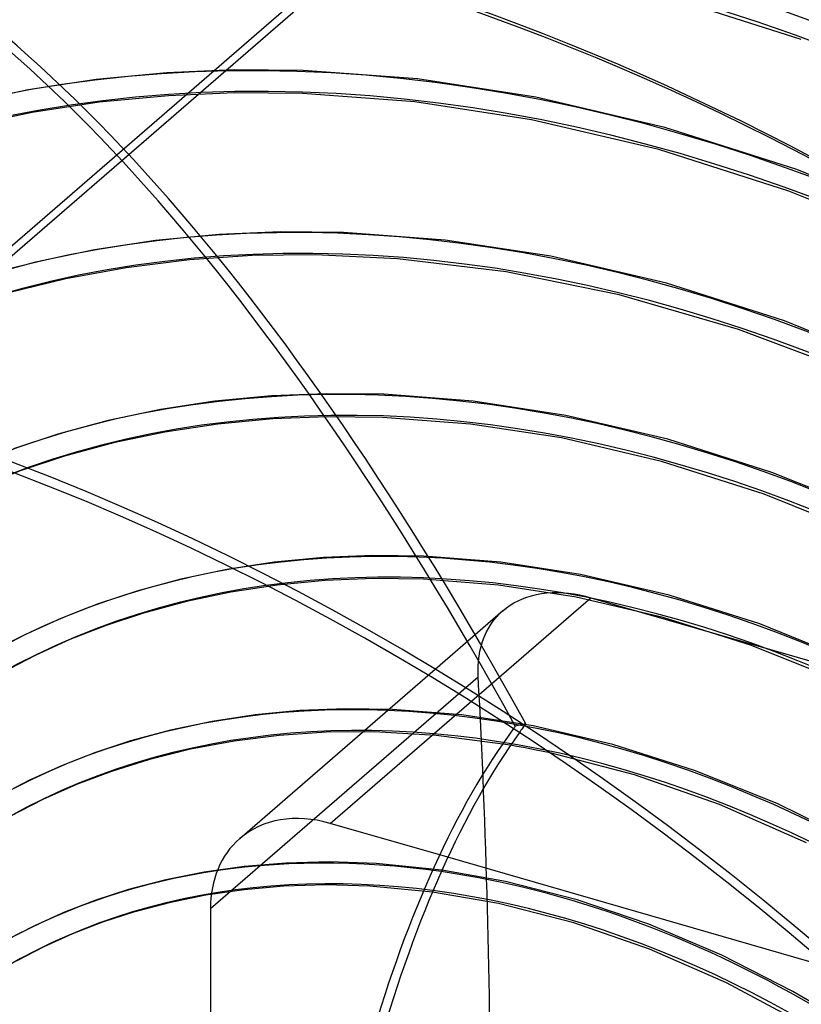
# Model space of a CAD drawing. Header units: millimetres. Extents: x -240 to 234, y -303 to 298.
# Tile 65 of 77: x -34 to 35, y 79 to 166. Entities that reach past the tile are written whole.
import ezdxf

# ---------------------------------------------------------------- set-up
doc = ezdxf.new("R2010")
doc.units = ezdxf.units.MM
doc.layers.add('MAIN-1', color=7, linetype='Continuous')
doc.layers.add('MAIN-2', color=7, linetype='Continuous')

msp = doc.modelspace()

# ---------------------------------------------------------------- linework, layer by layer
at = {"layer": 'MAIN-1'}
for p, q in [((-5.75, 170.39), (-50, 132.069)), ((9.954, 101.921), (9.393, 102.019)), ((10.515, 101.818), (9.954, 101.921)), ((11.074, 101.712), (10.515, 101.818)), ((11.648, 101.598), (11.074, 101.712)), ((12.242, 101.476), (11.648, 101.598)), ((12.853, 101.346), (12.242, 101.476)), ((37.333, 82.566), (3.911, 92.214)), ((8.958, 90.091), (3.396, 91.086)), ((15.215, 88.487), (8.958, 90.091)), ((8.354, 88.16), (2.562, 89.167)), ((14.925, 86.47), (8.354, 88.16)), ((21.5, 86.356), (15.215, 88.487)), ((21.548, 84.177), (14.925, 86.47)), ((27.865, 83.66), (21.5, 86.356)), ((28.294, 81.223), (21.548, 84.177)), ((34.086, 80.484), (27.865, 83.66)), ((34.827, 77.743), (28.294, 81.223)), ((39.108, 77.519), (34.086, 80.484))]:
    msp.add_line(p, q, dxfattribs=at)
for centre, major_axis, ratio, start_param, end_param in [((-0.5, -0.433), (139.441, -161.013), 0.75, 0.713724, 3.45689), ((-5.75, -4.98), (-132.567, 153.076), 0.75, -0.857072, 0), ((-5.75, -4.98), (-132.567, 153.076), 0.75, -2.427868, -0.857072), ((-50, -43.301), (-132.567, 153.076), 0.75, -3.141592, -0.857072), ((-50, -43.301), (131.913, -152.32), 0.75, 0, 2.284521), ((74.44, -87.204), (-45.536, 204.553), 0.352244, 0.299974, 0.844563), ((75.353, -87.001), (-45.536, 204.553), 0.352244, 0.307092, 0.844563), ((14.244, 12.336), (-57.646, 66.564), 0.75, -1.575031, -0.713578)]:
    msp.add_ellipse(centre, major_axis=major_axis, ratio=ratio, start_param=start_param, end_param=end_param, dxfattribs=at)
at = {"layer": 'MAIN-2'}
for p, q in [((-50, 131.203), (-5.25, 169.957)), ((34.828, 163.77), (22.24, 167.798)), ((-26.836, 160.282), (-32.796, 159.375)), ((-20.657, 160.871), (-26.836, 160.282)), ((-14.784, 161.116), (-20.657, 160.871)), ((-8.737, 161.063), (-14.784, 161.116)), ((1.253, 160.325), (-8.737, 161.063)), ((11.609, 158.741), (1.253, 160.325)), ((-32.796, 159.375), (-38.536, 158.166)), ((-20.522, 158.861), (-26.589, 158.283)), ((-14.751, 159.101), (-20.522, 158.861)), ((-8.805, 159.049), (-14.751, 159.101)), ((1.026, 158.323), (-8.805, 159.049)), ((22.901, 156.093), (11.609, 158.741)), ((-26.589, 158.283), (-32.437, 157.393)), ((11.229, 156.763), (1.026, 158.323)), ((-32.437, 157.393), (-38.064, 156.207)), ((22.364, 154.151), (11.229, 156.763)), ((34.432, 152.409), (22.901, 156.093)), ((33.745, 150.514), (22.364, 154.151)), ((46.086, 147.671), (34.432, 152.409)), ((45.258, 145.834), (33.745, 150.514)), ((-16.092, 146.73), (-21.647, 146.201)), ((-10.732, 146.952), (-16.092, 146.73)), ((-5.212, 146.897), (-10.732, 146.952)), ((3.69, 146.23), (-5.212, 146.897)), ((-21.647, 146.201), (-27.006, 145.385)), ((12.915, 144.816), (3.69, 146.23)), ((-27.006, 145.385), (-32.167, 144.298)), ((-13.195, 144.868), (-18.68, 144.497)), ((-7.702, 144.941), (-13.195, 144.868)), ((-0.494, 144.595), (-7.702, 144.941)), ((23.025, 142.446), (12.915, 144.816)), ((-32.167, 144.298), (-37.13, 142.952)), ((-18.68, 144.497), (-24.215, 143.81)), ((9.02, 143.459), (-0.494, 144.595)), ((-24.215, 143.81), (-29.506, 142.837)), ((18.889, 141.441), (9.02, 143.459)), ((-29.506, 142.837), (-34.643, 141.574)), ((33.348, 139.153), (23.025, 142.446)), ((29.345, 138.412), (18.889, 141.441)), ((43.782, 134.92), (33.348, 139.153)), ((39.915, 134.41), (29.345, 138.412)), ((-6.68, 132.787), (-11.527, 132.589)), ((-1.687, 132.731), (-6.68, 132.787)), ((6.127, 132.135), (-1.687, 132.731)), ((-16.459, 132.12), (-21.216, 131.396)), ((-11.527, 132.589), (-16.459, 132.12)), ((14.22, 130.891), (6.127, 132.135)), ((-21.216, 131.396), (-25.799, 130.43)), ((-25.799, 130.43), (-30.205, 129.235)), ((-16.211, 130.12), (-20.857, 129.413)), ((-11.391, 130.579), (-16.211, 130.12)), ((-6.651, 130.773), (-11.391, 130.579)), ((-1.762, 130.717), (-6.651, 130.773)), ((5.898, 130.133), (-1.762, 130.717)), ((13.84, 128.912), (5.898, 130.133)), ((23.149, 128.8), (14.22, 130.891)), ((-20.857, 129.413), (-25.327, 128.471)), ((-30.205, 129.235), (-34.087, 127.949)), ((-25.327, 128.471), (-29.622, 127.307)), ((22.613, 126.857), (13.84, 128.912)), ((32.264, 125.898), (23.149, 128.8)), ((-29.622, 127.307), (-33.403, 126.054)), ((31.58, 124.002), (22.613, 126.857)), ((-33.403, 126.054), (-37.039, 124.632)), ((41.477, 122.17), (32.264, 125.898)), ((40.652, 120.332), (31.58, 124.002)), ((-6.961, 118.449), (-11.27, 118.038)), ((-2.637, 118.623), (-6.961, 118.449)), ((1.821, 118.565), (-2.637, 118.623)), ((8.556, 118.04), (1.821, 118.565)), ((-15.426, 117.406), (-19.43, 116.562)), ((-11.27, 118.038), (-15.426, 117.406)), ((15.526, 116.965), (8.556, 118.04)), ((-19.43, 116.562), (-23.28, 115.518)), ((-6.826, 116.438), (-11.022, 116.039)), ((-2.59, 116.608), (-6.826, 116.438)), ((1.783, 116.55), (-2.59, 116.608)), ((8.345, 116.036), (1.783, 116.55)), ((23.277, 115.152), (15.526, 116.965)), ((-23.28, 115.518), (-26.672, 114.395)), ((-11.022, 116.039), (-15.067, 115.423)), ((15.145, 114.986), (8.345, 116.036)), ((-18.958, 114.603), (-22.697, 113.589)), ((-15.067, 115.423), (-18.958, 114.603)), ((-6.381, 95.185), (16.422, 114.933)), ((9.69, 114.474), (10.049, 114.664)), ((10.049, 114.664), (10.427, 114.833)), ((10.427, 114.833), (10.823, 114.982)), ((10.823, 114.982), (11.237, 115.109)), ((11.237, 115.109), (11.666, 115.212)), ((11.666, 115.212), (12.109, 115.292)), ((12.109, 115.292), (12.564, 115.347)), ((12.564, 115.347), (13.03, 115.378)), ((13.03, 115.378), (13.505, 115.384)), ((13.505, 115.384), (13.986, 115.366)), ((13.986, 115.366), (14.472, 115.324)), ((14.472, 115.324), (14.961, 115.259)), ((14.961, 115.259), (15.451, 115.171)), ((22.732, 113.212), (15.145, 114.986)), ((15.451, 115.171), (15.939, 115.062)), ((15.939, 115.062), (16.422, 114.933)), ((16.422, 114.933), (100.184, 90.753)), ((31.189, 112.639), (23.277, 115.152)), ((-26.672, 114.395), (-29.937, 113.118)), ((-14.296, 93.854), (8.734, 113.799)), ((8.44, 113.526), (8.729, 113.794)), ((8.729, 113.794), (9.034, 114.042)), ((9.034, 114.042), (9.352, 114.267)), ((9.352, 114.267), (9.69, 114.474)), ((-29.937, 113.118), (-33.076, 111.693)), ((-22.697, 113.589), (-25.988, 112.499)), ((7.676, 112.593), (7.912, 112.925)), ((7.912, 112.925), (8.167, 113.236)), ((8.167, 113.236), (8.44, 113.526)), ((30.486, 110.75), (22.732, 113.212)), ((-25.988, 112.499), (-29.153, 111.261)), ((7.267, 111.875), (7.461, 112.243)), ((7.461, 112.243), (7.676, 112.593)), ((39.185, 109.414), (31.189, 112.639)), ((-33.076, 111.693), (-36.092, 110.124)), ((-29.153, 111.261), (-32.195, 109.881)), ((6.947, 111.09), (7.095, 111.49)), ((7.095, 111.49), (7.267, 111.875)), ((6.72, 110.251), (6.822, 110.677)), ((6.822, 110.677), (6.947, 111.09)), ((38.332, 107.588), (30.486, 110.75)), ((-32.195, 109.881), (-35.115, 108.362)), ((6.589, 109.372), (6.642, 109.816)), ((6.642, 109.816), (6.72, 110.251)), ((6.55, 108.47), (6.558, 108.923)), ((6.558, 108.923), (6.589, 109.372)), ((-16.851, 87.737), (6.564, 108.015)), ((6.564, 108.015), (6.55, 108.47)), ((-5.04, 105.213), (-9.035, 105.054)), ((-0.921, 105.154), (-5.04, 105.213)), ((5.121, 104.674), (-0.921, 105.154)), ((-12.944, 104.682), (-16.715, 104.108)), ((-9.035, 105.054), (-12.944, 104.682)), ((11.363, 103.708), (5.121, 104.674)), ((-16.715, 104.108), (-20.347, 103.342)), ((10.722, 103.9), (9.809, 103.697)), ((18.357, 102.074), (11.363, 103.708)), ((-20.347, 103.342), (-23.841, 102.395)), ((-10.839, 102.885), (-14.792, 102.389)), ((-6.745, 103.155), (-10.839, 102.885)), ((-2.524, 103.187), (-6.745, 103.155)), ((2.885, 102.875), (-2.524, 103.187)), ((9.393, 102.019), (2.885, 102.875)), ((-23.841, 102.395), (-26.919, 101.376)), ((-18.59, 101.678), (-22.271, 100.755)), ((-14.792, 102.389), (-18.59, 101.678)), ((25.495, 99.811), (18.357, 102.074)), ((-26.919, 101.376), (-29.881, 100.217)), ((20.23, 99.434), (12.853, 101.346)), ((-29.881, 100.217), (-32.73, 98.924)), ((-22.271, 100.755), (-25.512, 99.736)), ((-25.512, 99.736), (-28.577, 98.577)), ((27.669, 96.839), (20.23, 99.434)), ((32.709, 96.91), (25.495, 99.811)), ((-32.73, 98.924), (-35.467, 97.5)), ((-28.577, 98.577), (-31.516, 97.272)), ((-31.516, 97.272), (-34.389, 95.794)), ((35.273, 93.483), (27.669, 96.839)), ((39.927, 93.369), (32.709, 96.91)), ((3.911, 92.214), (-6.381, 95.185)), ((-13.894, 91.41), (-17.393, 90.917)), ((-10.262, 91.711), (-13.894, 91.41)), ((-6.466, 91.807), (-10.262, 91.711)), ((-2.347, 91.668), (-6.466, 91.807)), ((3.396, 91.086), (-2.347, 91.668)), ((-17.393, 90.917), (-20.762, 90.241)), ((-20.762, 90.241), (-24.024, 89.384)), ((-10.431, 89.683), (-13.908, 89.381)), ((-6.772, 89.792), (-10.431, 89.683)), ((-2.905, 89.684), (-6.772, 89.792)), ((2.562, 89.167), (-2.905, 89.684)), ((-24.024, 89.384), (-26.881, 88.458)), ((-17.254, 88.896), (-20.472, 88.24)), ((-13.908, 89.381), (-17.254, 88.896)), ((-26.881, 88.458), (-29.621, 87.402)), ((-20.472, 88.24), (-23.58, 87.415)), ((-29.621, 87.402), (-32.253, 86.218)), ((-23.58, 87.415), (-26.3, 86.526)), ((-16.851, 87.737), (-16.851, 3.975)), ((-32.253, 86.218), (-34.815, 84.892)), ((-26.3, 86.526), (-28.912, 85.514)), ((-28.912, 85.514), (-31.419, 84.383)), ((-31.419, 84.383), (-33.848, 83.124))]:
    msp.add_line(p, q, dxfattribs=at)
for centre, major_axis, ratio, start_param, end_param in [((14.244, 12.336), (-145.764, 168.313), 0.75, -1.616769, -0.097375), ((14.244, 12.336), (144.444, -166.79), 0.75, 1.525583, 3.043459), ((9.244, 8.006), (-145.764, 168.313), 0.75, -1.616769, -0.097375), ((19.244, 16.666), (-139.168, 160.697), 0.75, -1.614726, -0.099417), ((9.244, 8.006), (144.444, -166.79), 0.75, 1.524472, 3.04457), ((4.244, 3.676), (-145.764, 168.313), 0.75, -1.616769, -0.097375), ((19.244, 16.666), (137.849, -159.174), 0.75, 1.526842, 3.042199), ((4.244, 3.676), (144.444, -166.79), 0.75, 1.524472, 3.04457), ((24.244, 20.996), (-132.572, 153.081), 0.75, -1.613339, -0.100805), ((24.244, 20.996), (131.253, -151.558), 0.75, 1.529278, 3.039764), ((0, 0), (-138.787, 160.257), 0.75, -2.427868, 0.713724), ((24.244, 20.996), (-122.283, 141.2), 0.75, -1.610102, -0.104042), ((24.244, 20.996), (120.964, -139.677), 0.75, 1.531844, 3.037198), ((24.244, 20.996), (-111.994, 129.319), 0.75, -1.607127, -0.107017), ((24.244, 20.996), (110.675, -127.796), 0.75, 1.534887, 3.034154), ((-5.25, -4.547), (-131.913, 152.32), 0.75, -0.857072, 0.197134), ((24.244, 20.996), (-101.705, 117.438), 0.75, -1.60355, -0.110594), ((24.244, 20.996), (100.386, -115.915), 0.75, 1.538555, 3.030487), ((-22.457, -71.505), (55.782, -250.577), 0.352244, 2.263824, 2.892143), ((-21.543, -71.302), (-55.782, 250.577), 0.352244, -0.877768, -0.24945), ((-5.25, -4.547), (-131.913, 152.32), 0.75, -2.427868, -0.857072), ((24.244, 20.996), (-91.416, 105.558), 0.75, -1.599167, -0.114977), ((24.244, 20.996), (90.096, -104.034), 0.75, 1.543061, 3.025981), ((24.244, 20.996), (-81.126, 93.677), 0.75, -1.59367, -0.120474), ((24.244, 20.996), (79.807, -92.153), 0.75, 1.54873, 3.020312), ((24.244, 20.996), (-70.837, 81.796), 0.75, -1.586575, -0.127569), ((24.244, 20.996), (69.518, -80.272), 0.75, 1.55379, 3.015252), ((19.244, 16.666), (-64.241, 74.18), 0.75, -1.582026, -0.132118), ((19.244, 16.666), (62.922, -72.656), 0.75, 1.559449, 3.009593), ((-262.351, -166.753), (-149.769, -518.815), 0.433013, 2.158799, 2.248475), ((74.44, -87.204), (-45.536, 204.553), 0.352244, 0.297031, 0.299974), ((75.353, -87.001), (-45.536, 204.553), 0.352244, 0.297031, 0.307092), ((14.244, 12.336), (56.327, -65.041), 0.75, 1.566414, 3.002628), ((-6.381, 84.715), (-7.915, 9.139), 0.75, -0.857072, 0.000079), ((-6.381, 84.715), (-7.915, 9.139), 0.75, 0.000079, 0.713724), ((14.244, 12.336), (-57.646, 66.564), 0.75, -0.713578, -0.139113), ((9.244, 8.006), (49.731, -57.425), 0.75, 1.578782, 2.990259), ((25, 21.651), (40.898, -47.225), 0.75, 2.284521, 5.426113)]:
    msp.add_ellipse(centre, major_axis=major_axis, ratio=ratio, start_param=start_param, end_param=end_param, dxfattribs=at)

doc.saveas('drawing.dxf')
